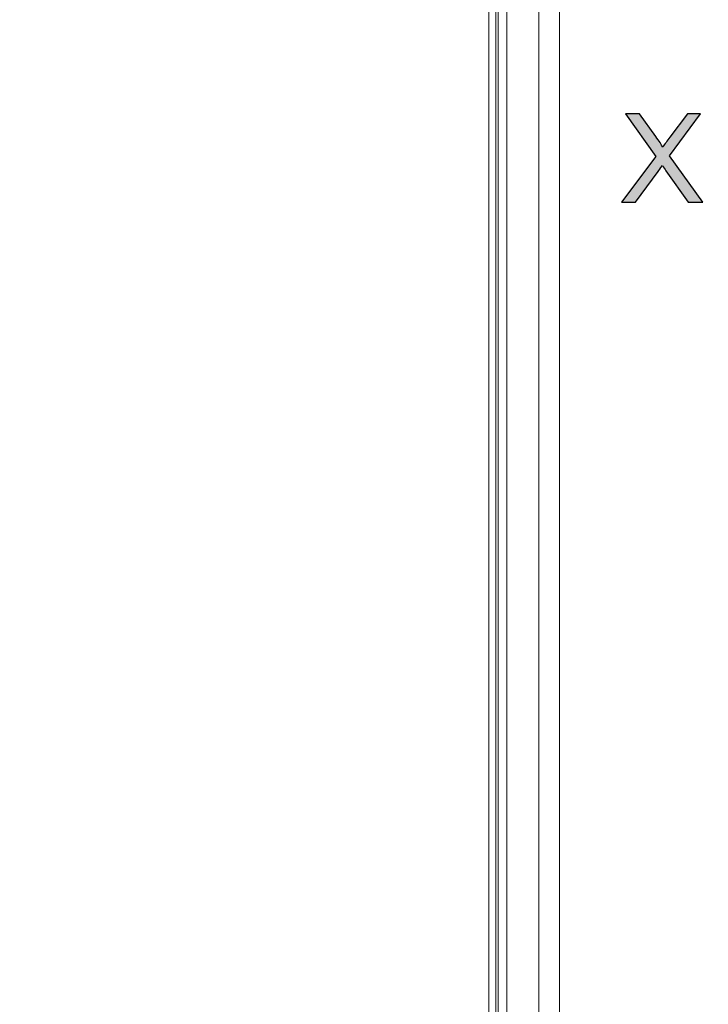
# Model space of a CAD drawing. Header units: millimetres. Extents: x -296 to 295, y -209 to 209.
# Tile 50 of 144: x -263 to -251, y 58 to 75. Entities that reach past the tile are written whole.
import ezdxf
from ezdxf.lldxf.tags import DXFTag

# ---------------------------------------------------------------- set-up
doc = ezdxf.new("R2010")
doc.units = ezdxf.units.MM
doc.header["$MEASUREMENT"] = 0
doc.layers.add('layer 1', color=7, linetype='Continuous')
tags = doc.linetypes.add('New Line2', pattern=[0.2, 0.1, -0.1]).pattern_tags.tags
tags[6:7] = [DXFTag(74, 4), DXFTag(75, 0), DXFTag(340, '0'), DXFTag(46, 1.0), DXFTag(50, 0.0), DXFTag(44, 0.0), DXFTag(45, 0.0)]
tags[4:5] = [DXFTag(74, 4), DXFTag(75, 0), DXFTag(340, '0'), DXFTag(46, 1.0), DXFTag(50, 0.0), DXFTag(44, 0.0), DXFTag(45, 0.0)]

msp = doc.modelspace()

# ---------------------------------------------------------------- hatches: boundary and pattern name
at = {"layer": 'layer 1'}
h = msp.add_hatch(color=250, dxfattribs=at)
edge = h.paths.add_edge_path()
edge.add_spline(control_points=[(-252.5829, 71.7798), (-252.5829, 71.7798), (-251.9973, 72.5662), (-251.9973, 72.5662), (-251.9973, 72.5662), (-252.5131, 73.2954), (-252.5131, 73.2954), (-252.5131, 73.2954), (-252.2742, 73.2954), (-252.2742, 73.2954), (-252.2742, 73.2954), (-251.998, 72.9076), (-251.998, 72.9076), (-251.9405, 72.8272), (-251.9006, 72.7658), (-251.8777, 72.7231), (-251.8435, 72.7761), (-251.8033, 72.8325), (-251.7571, 72.8921), (-251.7571, 72.8921), (-251.4544, 73.2954), (-251.4544, 73.2954), (-251.4544, 73.2954), (-251.2346, 73.2954), (-251.2346, 73.2954), (-251.2346, 73.2954), (-251.7609, 72.575), (-251.7609, 72.575), (-251.7609, 72.575), (-251.1944, 71.7798), (-251.1944, 71.7798), (-251.1944, 71.7798), (-251.4406, 71.7798), (-251.4406, 71.7798), (-251.4406, 71.7798), (-251.823, 72.3203), (-251.823, 72.3203), (-251.8449, 72.351), (-251.8657, 72.3816), (-251.8851, 72.412), (-251.919, 72.3612), (-251.943, 72.3256), (-251.9578, 72.3054), (-251.9578, 72.3054), (-252.342, 71.7798), (-252.342, 71.7798), (-252.342, 71.7798), (-252.5829, 71.7798), (-252.5829, 71.7798)], knot_values=[0, 0, 0, 0, 0.0625, 0.0625, 0.0625, 0.125, 0.125, 0.125, 0.1875, 0.1875, 0.1875, 0.25, 0.25, 0.25, 0.3125, 0.3125, 0.3125, 0.375, 0.375, 0.375, 0.4375, 0.4375, 0.4375, 0.5, 0.5, 0.5, 0.5625, 0.5625, 0.5625, 0.625, 0.625, 0.625, 0.6875, 0.6875, 0.6875, 0.75, 0.75, 0.75, 0.8125, 0.8125, 0.8125, 0.875, 0.875, 0.875, 0.9375, 0.9375, 0.9375, 1, 1, 1, 1], degree=3, periodic=1)
h = msp.add_hatch(color=250, dxfattribs=at)
edge = h.paths.add_edge_path()
edge.add_spline(control_points=[(-252.5829, 71.7798), (-252.5829, 71.7798), (-251.9973, 72.5662), (-251.9973, 72.5662), (-251.9973, 72.5662), (-252.5131, 73.2954), (-252.5131, 73.2954), (-252.5131, 73.2954), (-252.2742, 73.2954), (-252.2742, 73.2954), (-252.2742, 73.2954), (-251.998, 72.9076), (-251.998, 72.9076), (-251.9405, 72.8272), (-251.9006, 72.7658), (-251.8777, 72.7231), (-251.8435, 72.7761), (-251.8033, 72.8325), (-251.7571, 72.8921), (-251.7571, 72.8921), (-251.4544, 73.2954), (-251.4544, 73.2954), (-251.4544, 73.2954), (-251.2346, 73.2954), (-251.2346, 73.2954), (-251.2346, 73.2954), (-251.7609, 72.575), (-251.7609, 72.575), (-251.7609, 72.575), (-251.1944, 71.7798), (-251.1944, 71.7798), (-251.1944, 71.7798), (-251.4406, 71.7798), (-251.4406, 71.7798), (-251.4406, 71.7798), (-251.823, 72.3203), (-251.823, 72.3203), (-251.8449, 72.351), (-251.8657, 72.3816), (-251.8851, 72.412), (-251.919, 72.3612), (-251.943, 72.3256), (-251.9578, 72.3054), (-251.9578, 72.3054), (-252.342, 71.7798), (-252.342, 71.7798), (-252.342, 71.7798), (-252.5829, 71.7798), (-252.5829, 71.7798)], knot_values=[0, 0, 0, 0, 0.0625, 0.0625, 0.0625, 0.125, 0.125, 0.125, 0.1875, 0.1875, 0.1875, 0.25, 0.25, 0.25, 0.3125, 0.3125, 0.3125, 0.375, 0.375, 0.375, 0.4375, 0.4375, 0.4375, 0.5, 0.5, 0.5, 0.5625, 0.5625, 0.5625, 0.625, 0.625, 0.625, 0.6875, 0.6875, 0.6875, 0.75, 0.75, 0.75, 0.8125, 0.8125, 0.8125, 0.875, 0.875, 0.875, 0.9375, 0.9375, 0.9375, 1, 1, 1, 1], degree=3, periodic=1)
h = msp.add_hatch(color=250, dxfattribs=at)
edge = h.paths.add_edge_path()
edge.add_spline(control_points=[(-252.5829, 71.7798), (-252.5829, 71.7798), (-251.9973, 72.5662), (-251.9973, 72.5662), (-251.9973, 72.5662), (-252.5131, 73.2954), (-252.5131, 73.2954), (-252.5131, 73.2954), (-252.2742, 73.2954), (-252.2742, 73.2954), (-252.2742, 73.2954), (-251.998, 72.9076), (-251.998, 72.9076), (-251.9405, 72.8272), (-251.9006, 72.7658), (-251.8777, 72.7231), (-251.8435, 72.7761), (-251.8033, 72.8325), (-251.7571, 72.8921), (-251.7571, 72.8921), (-251.4544, 73.2954), (-251.4544, 73.2954), (-251.4544, 73.2954), (-251.2346, 73.2954), (-251.2346, 73.2954), (-251.2346, 73.2954), (-251.7609, 72.575), (-251.7609, 72.575), (-251.7609, 72.575), (-251.1944, 71.7798), (-251.1944, 71.7798), (-251.1944, 71.7798), (-251.4406, 71.7798), (-251.4406, 71.7798), (-251.4406, 71.7798), (-251.823, 72.3203), (-251.823, 72.3203), (-251.8449, 72.351), (-251.8657, 72.3816), (-251.8851, 72.412), (-251.919, 72.3612), (-251.943, 72.3256), (-251.9578, 72.3054), (-251.9578, 72.3054), (-252.342, 71.7798), (-252.342, 71.7798), (-252.342, 71.7798), (-252.5829, 71.7798), (-252.5829, 71.7798)], knot_values=[0, 0, 0, 0, 0.0625, 0.0625, 0.0625, 0.125, 0.125, 0.125, 0.1875, 0.1875, 0.1875, 0.25, 0.25, 0.25, 0.3125, 0.3125, 0.3125, 0.375, 0.375, 0.375, 0.4375, 0.4375, 0.4375, 0.5, 0.5, 0.5, 0.5625, 0.5625, 0.5625, 0.625, 0.625, 0.625, 0.6875, 0.6875, 0.6875, 0.75, 0.75, 0.75, 0.8125, 0.8125, 0.8125, 0.875, 0.875, 0.875, 0.9375, 0.9375, 0.9375, 1, 1, 1, 1], degree=3, periodic=1)
h = msp.add_hatch(color=250, dxfattribs=at)
edge = h.paths.add_edge_path()
edge.add_spline(control_points=[(-252.5829, 71.7798), (-252.5829, 71.7798), (-251.9973, 72.5662), (-251.9973, 72.5662), (-251.9973, 72.5662), (-252.5131, 73.2954), (-252.5131, 73.2954), (-252.5131, 73.2954), (-252.2742, 73.2954), (-252.2742, 73.2954), (-252.2742, 73.2954), (-251.998, 72.9076), (-251.998, 72.9076), (-251.9405, 72.8272), (-251.9006, 72.7658), (-251.8777, 72.7231), (-251.8435, 72.7761), (-251.8033, 72.8325), (-251.7571, 72.8921), (-251.7571, 72.8921), (-251.4544, 73.2954), (-251.4544, 73.2954), (-251.4544, 73.2954), (-251.2346, 73.2954), (-251.2346, 73.2954), (-251.2346, 73.2954), (-251.7609, 72.575), (-251.7609, 72.575), (-251.7609, 72.575), (-251.1944, 71.7798), (-251.1944, 71.7798), (-251.1944, 71.7798), (-251.4406, 71.7798), (-251.4406, 71.7798), (-251.4406, 71.7798), (-251.823, 72.3203), (-251.823, 72.3203), (-251.8449, 72.351), (-251.8657, 72.3816), (-251.8851, 72.412), (-251.919, 72.3612), (-251.943, 72.3256), (-251.9578, 72.3054), (-251.9578, 72.3054), (-252.342, 71.7798), (-252.342, 71.7798), (-252.342, 71.7798), (-252.5829, 71.7798), (-252.5829, 71.7798)], knot_values=[0, 0, 0, 0, 0.0625, 0.0625, 0.0625, 0.125, 0.125, 0.125, 0.1875, 0.1875, 0.1875, 0.25, 0.25, 0.25, 0.3125, 0.3125, 0.3125, 0.375, 0.375, 0.375, 0.4375, 0.4375, 0.4375, 0.5, 0.5, 0.5, 0.5625, 0.5625, 0.5625, 0.625, 0.625, 0.625, 0.6875, 0.6875, 0.6875, 0.75, 0.75, 0.75, 0.8125, 0.8125, 0.8125, 0.875, 0.875, 0.875, 0.9375, 0.9375, 0.9375, 1, 1, 1, 1], degree=3, periodic=1)

# ---------------------------------------------------------------- linework, layer by layer
at = {"layer": 'layer 1', "color": 1, "lineweight": 0}
msp.add_open_spline([(295.3283, 209.2747), (295.3283, 209.2747), (295.3283, -208.9236), (295.3283, -208.9236), (295.3283, -208.9236), (-296.1944, -208.9236), (-296.1944, -208.9236), (-296.1944, -208.9236), (-296.1944, 209.2747), (-296.1944, 209.2747), (-296.1944, 209.2747), (295.3283, 209.2747), (295.3283, 209.2747)], degree=3, knots=[0, 0, 0, 0, 0.25, 0.25, 0.25, 0.5, 0.5, 0.5, 0.75, 0.75, 0.75, 1, 1, 1, 1], dxfattribs=at)
at = {"layer": 'layer 1', "color": 5, "lineweight": 0}
msp.add_open_spline([(-281.2487, 194.7284), (-281.2487, 194.7284), (-281.2487, -197.0649), (-281.2487, -197.0649), (-281.2487, -197.0649), (283.3586, -197.0649), (283.3586, -197.0649)], degree=3, knots=[0, 0, 0, 0, 0.5, 0.5, 0.5, 1, 1, 1, 1], dxfattribs=at)
at = {"layer": 'layer 1', "lineweight": 9}
for points in [[(-254.8543, 1.821), (-254.8543, 1.821), (-254.8543, 160.8214), (-254.8543, 160.8214)], [(-254.7366, 124.0543), (-254.7366, 124.0543), (-254.7366, 1.9381), (-254.7366, 1.9381)], [(-254.6927, 124.0543), (-254.6927, 124.0543), (-254.6927, 1.9806), (-254.6927, 1.9806)], [(-254.5482, 1.9806), (-254.5482, 1.9806), (-254.5482, 124.0349), (-254.5482, 124.0349)], [(-254.0007, 124.0349), (-254.0007, 124.0349), (-254.0007, 2.0285), (-254.0007, 2.0285)], [(-253.6472, 2.0286), (-253.6472, 2.0286), (-253.6472, 124.1743), (-253.6472, 124.1743)]]:
    msp.add_open_spline(points, degree=3, dxfattribs=at)
at = {"layer": 'layer 1', "linetype": 'New Line2', "lineweight": 9}
msp.add_open_spline([(-254.8543, 159.3214), (-254.8543, 159.3214), (-254.8543, 3.3214), (-254.8543, 3.3214)], degree=3, dxfattribs=at)
at = {"layer": 'layer 1', "color": 250}
msp.add_open_spline([(-252.5829, 71.7798), (-252.5829, 71.7798), (-251.9973, 72.5662), (-251.9973, 72.5662), (-251.9973, 72.5662), (-252.5131, 73.2954), (-252.5131, 73.2954), (-252.5131, 73.2954), (-252.2742, 73.2954), (-252.2742, 73.2954), (-252.2742, 73.2954), (-251.998, 72.9076), (-251.998, 72.9076), (-251.9405, 72.8272), (-251.9006, 72.7658), (-251.8777, 72.7231), (-251.8435, 72.7761), (-251.8033, 72.8325), (-251.7571, 72.8921), (-251.7571, 72.8921), (-251.4544, 73.2954), (-251.4544, 73.2954), (-251.4544, 73.2954), (-251.2346, 73.2954), (-251.2346, 73.2954), (-251.2346, 73.2954), (-251.7609, 72.575), (-251.7609, 72.575), (-251.7609, 72.575), (-251.1944, 71.7798), (-251.1944, 71.7798), (-251.1944, 71.7798), (-251.4406, 71.7798), (-251.4406, 71.7798), (-251.4406, 71.7798), (-251.823, 72.3203), (-251.823, 72.3203), (-251.8449, 72.351), (-251.8657, 72.3816), (-251.8851, 72.412), (-251.919, 72.3612), (-251.943, 72.3256), (-251.9578, 72.3054), (-251.9578, 72.3054), (-252.342, 71.7798), (-252.342, 71.7798), (-252.342, 71.7798), (-252.5829, 71.7798), (-252.5829, 71.7798)], degree=3, knots=[0, 0, 0, 0, 0.0625, 0.0625, 0.0625, 0.125, 0.125, 0.125, 0.1875, 0.1875, 0.1875, 0.25, 0.25, 0.25, 0.3125, 0.3125, 0.3125, 0.375, 0.375, 0.375, 0.4375, 0.4375, 0.4375, 0.5, 0.5, 0.5, 0.5625, 0.5625, 0.5625, 0.625, 0.625, 0.625, 0.6875, 0.6875, 0.6875, 0.75, 0.75, 0.75, 0.8125, 0.8125, 0.8125, 0.875, 0.875, 0.875, 0.9375, 0.9375, 0.9375, 1, 1, 1, 1], dxfattribs=at)
msp.add_open_spline([(-252.5829, 71.7798), (-252.5829, 71.7798), (-251.9973, 72.5662), (-251.9973, 72.5662), (-251.9973, 72.5662), (-252.5131, 73.2954), (-252.5131, 73.2954), (-252.5131, 73.2954), (-252.2742, 73.2954), (-252.2742, 73.2954), (-252.2742, 73.2954), (-251.998, 72.9076), (-251.998, 72.9076), (-251.9405, 72.8272), (-251.9006, 72.7658), (-251.8777, 72.7231), (-251.8435, 72.7761), (-251.8033, 72.8325), (-251.7571, 72.8921), (-251.7571, 72.8921), (-251.4544, 73.2954), (-251.4544, 73.2954), (-251.4544, 73.2954), (-251.2346, 73.2954), (-251.2346, 73.2954), (-251.2346, 73.2954), (-251.7609, 72.575), (-251.7609, 72.575), (-251.7609, 72.575), (-251.1944, 71.7798), (-251.1944, 71.7798), (-251.1944, 71.7798), (-251.4406, 71.7798), (-251.4406, 71.7798), (-251.4406, 71.7798), (-251.823, 72.3203), (-251.823, 72.3203), (-251.8449, 72.351), (-251.8657, 72.3816), (-251.8851, 72.412), (-251.919, 72.3612), (-251.943, 72.3256), (-251.9578, 72.3054), (-251.9578, 72.3054), (-252.342, 71.7798), (-252.342, 71.7798), (-252.342, 71.7798), (-252.5829, 71.7798), (-252.5829, 71.7798)], degree=3, knots=[0, 0, 0, 0, 0.0625, 0.0625, 0.0625, 0.125, 0.125, 0.125, 0.1875, 0.1875, 0.1875, 0.25, 0.25, 0.25, 0.3125, 0.3125, 0.3125, 0.375, 0.375, 0.375, 0.4375, 0.4375, 0.4375, 0.5, 0.5, 0.5, 0.5625, 0.5625, 0.5625, 0.625, 0.625, 0.625, 0.6875, 0.6875, 0.6875, 0.75, 0.75, 0.75, 0.8125, 0.8125, 0.8125, 0.875, 0.875, 0.875, 0.9375, 0.9375, 0.9375, 1, 1, 1, 1], dxfattribs=at)
msp.add_open_spline([(-252.5829, 71.7798), (-252.5829, 71.7798), (-251.9973, 72.5662), (-251.9973, 72.5662), (-251.9973, 72.5662), (-252.5131, 73.2954), (-252.5131, 73.2954), (-252.5131, 73.2954), (-252.2742, 73.2954), (-252.2742, 73.2954), (-252.2742, 73.2954), (-251.998, 72.9076), (-251.998, 72.9076), (-251.9405, 72.8272), (-251.9006, 72.7658), (-251.8777, 72.7231), (-251.8435, 72.7761), (-251.8033, 72.8325), (-251.7571, 72.8921), (-251.7571, 72.8921), (-251.4544, 73.2954), (-251.4544, 73.2954), (-251.4544, 73.2954), (-251.2346, 73.2954), (-251.2346, 73.2954), (-251.2346, 73.2954), (-251.7609, 72.575), (-251.7609, 72.575), (-251.7609, 72.575), (-251.1944, 71.7798), (-251.1944, 71.7798), (-251.1944, 71.7798), (-251.4406, 71.7798), (-251.4406, 71.7798), (-251.4406, 71.7798), (-251.823, 72.3203), (-251.823, 72.3203), (-251.8449, 72.351), (-251.8657, 72.3816), (-251.8851, 72.412), (-251.919, 72.3612), (-251.943, 72.3256), (-251.9578, 72.3054), (-251.9578, 72.3054), (-252.342, 71.7798), (-252.342, 71.7798), (-252.342, 71.7798), (-252.5829, 71.7798), (-252.5829, 71.7798)], degree=3, knots=[0, 0, 0, 0, 0.0625, 0.0625, 0.0625, 0.125, 0.125, 0.125, 0.1875, 0.1875, 0.1875, 0.25, 0.25, 0.25, 0.3125, 0.3125, 0.3125, 0.375, 0.375, 0.375, 0.4375, 0.4375, 0.4375, 0.5, 0.5, 0.5, 0.5625, 0.5625, 0.5625, 0.625, 0.625, 0.625, 0.6875, 0.6875, 0.6875, 0.75, 0.75, 0.75, 0.8125, 0.8125, 0.8125, 0.875, 0.875, 0.875, 0.9375, 0.9375, 0.9375, 1, 1, 1, 1], dxfattribs=at)
msp.add_open_spline([(-252.5829, 71.7798), (-252.5829, 71.7798), (-251.9973, 72.5662), (-251.9973, 72.5662), (-251.9973, 72.5662), (-252.5131, 73.2954), (-252.5131, 73.2954), (-252.5131, 73.2954), (-252.2742, 73.2954), (-252.2742, 73.2954), (-252.2742, 73.2954), (-251.998, 72.9076), (-251.998, 72.9076), (-251.9405, 72.8272), (-251.9006, 72.7658), (-251.8777, 72.7231), (-251.8435, 72.7761), (-251.8033, 72.8325), (-251.7571, 72.8921), (-251.7571, 72.8921), (-251.4544, 73.2954), (-251.4544, 73.2954), (-251.4544, 73.2954), (-251.2346, 73.2954), (-251.2346, 73.2954), (-251.2346, 73.2954), (-251.7609, 72.575), (-251.7609, 72.575), (-251.7609, 72.575), (-251.1944, 71.7798), (-251.1944, 71.7798), (-251.1944, 71.7798), (-251.4406, 71.7798), (-251.4406, 71.7798), (-251.4406, 71.7798), (-251.823, 72.3203), (-251.823, 72.3203), (-251.8449, 72.351), (-251.8657, 72.3816), (-251.8851, 72.412), (-251.919, 72.3612), (-251.943, 72.3256), (-251.9578, 72.3054), (-251.9578, 72.3054), (-252.342, 71.7798), (-252.342, 71.7798), (-252.342, 71.7798), (-252.5829, 71.7798), (-252.5829, 71.7798)], degree=3, knots=[0, 0, 0, 0, 0.0625, 0.0625, 0.0625, 0.125, 0.125, 0.125, 0.1875, 0.1875, 0.1875, 0.25, 0.25, 0.25, 0.3125, 0.3125, 0.3125, 0.375, 0.375, 0.375, 0.4375, 0.4375, 0.4375, 0.5, 0.5, 0.5, 0.5625, 0.5625, 0.5625, 0.625, 0.625, 0.625, 0.6875, 0.6875, 0.6875, 0.75, 0.75, 0.75, 0.8125, 0.8125, 0.8125, 0.875, 0.875, 0.875, 0.9375, 0.9375, 0.9375, 1, 1, 1, 1], dxfattribs=at)

doc.saveas('drawing.dxf')
